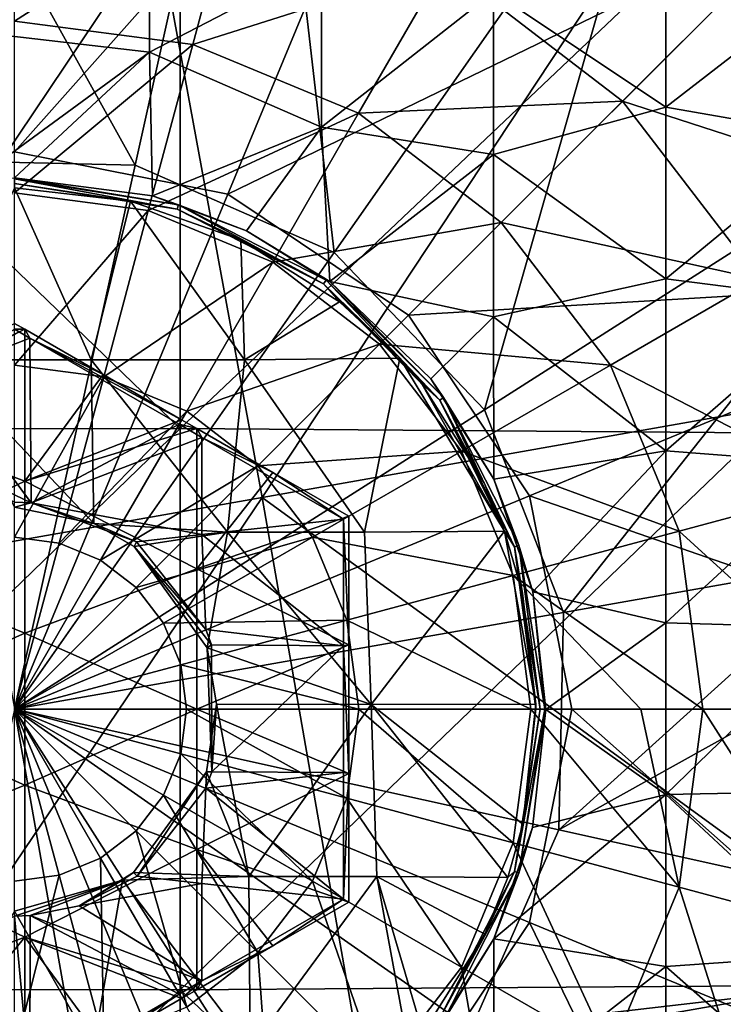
# Model space of a CAD drawing. Extents: x -65 to 803, y -691 to 80.
# Tile 24 of 256: x 0 to 11, y -255 to -239. Entities that reach past the tile are written whole.
import ezdxf

# ---------------------------------------------------------------- set-up
doc = ezdxf.new("R2010")
doc.units = 0
doc.header["$LTSCALE"] = 101.851852
for name, color, linetype in [('103', 7, 'CONTINUOUS'), ('104', 7, 'CONTINUOUS'), ('106', 7, 'CONTINUOUS'), ('107', 7, 'CONTINUOUS'), ('108', 7, 'CONTINUOUS'), ('110', 7, 'CONTINUOUS'), ('114', 7, 'CONTINUOUS'), ('115', 7, 'CONTINUOUS'), ('116', 7, 'CONTINUOUS'), ('135', 7, 'CONTINUOUS'), ('136', 7, 'CONTINUOUS'), ('297', 7, 'CONTINUOUS'), ('309', 7, 'CONTINUOUS'), ('379', 7, 'CONTINUOUS'), ('390', 7, 'CONTINUOUS'), ('391', 7, 'CONTINUOUS')]:
    doc.layers.add(name, color=color, linetype=linetype)

msp = doc.modelspace()

# ---------------------------------------------------------------- linework, layer by layer
at = {"layer": '103', "color": 7, "linetype": 'CONTINUOUS'}
for points in [[(-1.71, -245.065, -46.7), (-2.488, -245.515, -46.7), (0.154, -244.167, -46.7), (-1.71, -245.065, -46.7)], [(0.154, -244.167, -46.7), (-2.488, -245.515, -46.7), (0.154, -246.5, -46.7), (0.154, -244.167, -46.7)], [(0, -244.078, -46.7), (-1.71, -245.065, -46.7), (0.154, -244.167, -46.7), (0, -244.078, -46.7)], [(0.154, -244.167, -46.7), (0.154, -246.5, -46.7), (1.359, -244.863, -46.7), (0.154, -244.167, -46.7)], [(1.359, -244.863, -46.7), (0.154, -246.5, -46.7), (2.564, -245.558, -46.7), (1.359, -244.863, -46.7)], [(-2.488, -245.515, -46.7), (-2.488, -247.757, -46.7), (0.154, -246.5, -46.7), (-2.488, -245.515, -46.7)], [(2.564, -245.558, -46.7), (0.154, -246.5, -46.7), (2.797, -245.693, -46.7), (2.564, -245.558, -46.7)], [(2.797, -245.693, -46.7), (0.154, -246.5, -46.7), (2.797, -247.846, -46.7), (2.797, -245.693, -46.7)], [(2.797, -245.693, -46.7), (2.797, -247.846, -46.7), (3.963, -246.366, -46.7), (2.797, -245.693, -46.7)], [(3.963, -246.366, -46.7), (2.797, -247.846, -46.7), (5.129, -247.039, -46.7), (3.963, -246.366, -46.7)], [(0.154, -246.5, -46.7), (-2.488, -247.757, -46.7), (0.154, -248.833, -46.7), (0.154, -246.5, -46.7)], [(0.154, -246.5, -46.7), (0.154, -248.833, -46.7), (2.797, -247.846, -46.7), (0.154, -246.5, -46.7)], [(5.129, -247.039, -46.7), (2.797, -247.846, -46.7), (5.129, -249.013, -46.7), (5.129, -247.039, -46.7)], [(-2.488, -247.757, -46.7), (-2.488, -250, -46.7), (0.154, -248.833, -46.7), (-2.488, -247.757, -46.7)], [(2.797, -247.846, -46.7), (0.154, -248.833, -46.7), (2.797, -250, -46.7), (2.797, -247.846, -46.7)], [(2.797, -247.846, -46.7), (2.797, -250, -46.7), (5.129, -249.013, -46.7), (2.797, -247.846, -46.7)], [(0.154, -248.833, -46.7), (-2.488, -250, -46.7), (0.154, -251.167, -46.7), (0.154, -248.833, -46.7)], [(0.154, -248.833, -46.7), (0.154, -251.167, -46.7), (2.797, -250, -46.7), (0.154, -248.833, -46.7)], [(5.129, -249.013, -46.7), (2.797, -250, -46.7), (5.129, -250.987, -46.7), (5.129, -249.013, -46.7)], [(-2.488, -250, -46.7), (-2.488, -252.243, -46.7), (0.154, -251.167, -46.7), (-2.488, -250, -46.7)], [(2.797, -250, -46.7), (0.154, -251.167, -46.7), (2.797, -252.154, -46.7), (2.797, -250, -46.7)], [(2.797, -250, -46.7), (2.797, -252.154, -46.7), (5.129, -250.987, -46.7), (2.797, -250, -46.7)], [(5.129, -250.987, -46.7), (2.797, -252.154, -46.7), (5.129, -252.961, -46.7), (5.129, -250.987, -46.7)], [(0.154, -251.167, -46.7), (-2.488, -252.243, -46.7), (0.154, -253.5, -46.7), (0.154, -251.167, -46.7)], [(0.154, -251.167, -46.7), (0.154, -253.5, -46.7), (2.797, -252.154, -46.7), (0.154, -251.167, -46.7)], [(2.797, -252.154, -46.7), (0.154, -253.5, -46.7), (2.797, -254.307, -46.7), (2.797, -252.154, -46.7)], [(2.797, -254.307, -46.7), (3.963, -253.634, -46.7), (2.797, -252.154, -46.7), (2.797, -254.307, -46.7)], [(5.129, -252.961, -46.7), (2.797, -252.154, -46.7), (3.963, -253.634, -46.7), (5.129, -252.961, -46.7)], [(-2.488, -252.243, -46.7), (-2.488, -254.485, -46.7), (0.154, -253.5, -46.7), (-2.488, -252.243, -46.7)], [(0.154, -253.5, -46.7), (-2.488, -254.485, -46.7), (-1.244, -255.204, -46.7), (0.154, -253.5, -46.7)], [(0.154, -255.833, -46.7), (0.154, -253.5, -46.7), (-1.244, -255.204, -46.7), (0.154, -255.833, -46.7)], [(0.154, -255.833, -46.7), (1.359, -255.137, -46.7), (0.154, -253.5, -46.7), (0.154, -255.833, -46.7)], [(2.797, -254.307, -46.7), (0.154, -253.5, -46.7), (2.564, -254.442, -46.7), (2.797, -254.307, -46.7)], [(2.564, -254.442, -46.7), (0.154, -253.5, -46.7), (1.359, -255.137, -46.7), (2.564, -254.442, -46.7)]]:
    msp.add_3dface(points, dxfattribs=at)
at = {"layer": '104', "color": 7, "linetype": 'CONTINUOUS'}
for points in [[(-0.575, -237.238, -46.7), (-0.575, -239.606, -46.7), (2.068, -237.514, -46.7), (-0.575, -237.238, -46.7)], [(2.068, -237.514, -46.7), (-0.575, -239.606, -46.7), (2.068, -239.916, -46.7), (2.068, -237.514, -46.7)], [(2.068, -237.514, -46.7), (2.068, -239.916, -46.7), (4.711, -238.546, -46.7), (2.068, -237.514, -46.7)], [(9.997, -238.121, -46.7), (7.354, -238.99, -46.7), (9.997, -240.759, -46.7), (9.997, -238.121, -46.7)], [(9.997, -238.121, -46.7), (9.997, -240.759, -46.7), (12.64, -238.713, -46.7), (9.997, -238.121, -46.7)], [(4.711, -238.546, -46.7), (2.068, -239.916, -46.7), (4.711, -241.065, -46.7), (4.711, -238.546, -46.7)], [(4.711, -238.546, -46.7), (4.711, -241.065, -46.7), (7.354, -238.99, -46.7), (4.711, -238.546, -46.7)], [(12.64, -238.713, -46.7), (9.997, -240.759, -46.7), (12.64, -241.222, -46.7), (12.64, -238.713, -46.7)], [(7.354, -238.99, -46.7), (4.711, -241.065, -46.7), (7.354, -241.484, -46.7), (7.354, -238.99, -46.7)], [(7.354, -238.99, -46.7), (7.354, -241.484, -46.7), (9.997, -240.759, -46.7), (7.354, -238.99, -46.7)], [(-0.575, -239.606, -46.7), (-0.598, -241.865, -46.7), (2.068, -239.916, -46.7), (-0.575, -239.606, -46.7)], [(2.068, -239.916, -46.7), (-0.598, -241.865, -46.7), (0, -241.843, -46.7), (2.068, -239.916, -46.7)], [(2.114, -242.122, -46.7), (2.068, -239.916, -46.7), (0, -241.843, -46.7), (2.114, -242.122, -46.7)], [(2.068, -239.916, -46.7), (2.114, -242.122, -46.7), (4.711, -241.065, -46.7), (2.068, -239.916, -46.7)], [(9.997, -240.759, -46.7), (7.354, -241.484, -46.7), (9.997, -243.397, -46.7), (9.997, -240.759, -46.7)], [(9.997, -240.759, -46.7), (9.997, -243.397, -46.7), (12.64, -241.222, -46.7), (9.997, -240.759, -46.7)], [(4.711, -241.065, -46.7), (2.114, -242.122, -46.7), (3.559, -242.66, -46.7), (4.711, -241.065, -46.7)], [(4.839, -243.433, -46.7), (4.711, -241.065, -46.7), (3.559, -242.66, -46.7), (4.839, -243.433, -46.7)], [(4.711, -241.065, -46.7), (4.839, -243.433, -46.7), (7.354, -241.484, -46.7), (4.711, -241.065, -46.7)], [(12.64, -241.222, -46.7), (9.997, -243.397, -46.7), (12.64, -243.731, -46.7), (12.64, -241.222, -46.7)], [(7.354, -241.484, -46.7), (4.839, -243.433, -46.7), (7.354, -243.979, -46.7), (7.354, -241.484, -46.7)], [(7.354, -241.484, -46.7), (7.354, -243.979, -46.7), (9.997, -243.397, -46.7), (7.354, -241.484, -46.7)], [(7.354, -243.979, -46.7), (4.839, -243.433, -46.7), (6.39, -244.931, -46.7), (7.354, -243.979, -46.7)], [(9.997, -243.397, -46.7), (7.354, -243.979, -46.7), (9.997, -246.035, -46.7), (9.997, -243.397, -46.7)], [(9.997, -243.397, -46.7), (9.997, -246.035, -46.7), (12.64, -243.731, -46.7), (9.997, -243.397, -46.7)], [(12.64, -243.731, -46.7), (9.997, -246.035, -46.7), (12.64, -246.24, -46.7), (12.64, -243.731, -46.7)], [(7.355, -246.472, -46.7), (7.354, -243.979, -46.7), (6.39, -244.931, -46.7), (7.355, -246.472, -46.7)], [(7.354, -243.979, -46.7), (7.355, -246.472, -46.7), (9.997, -246.035, -46.7), (7.354, -243.979, -46.7)], [(9.997, -246.035, -46.7), (7.355, -246.472, -46.7), (7.955, -248.198, -46.7), (9.997, -246.035, -46.7)], [(9.997, -248.673, -46.7), (9.997, -246.035, -46.7), (7.955, -248.198, -46.7), (9.997, -248.673, -46.7)], [(9.997, -246.035, -46.7), (9.997, -248.673, -46.7), (12.64, -246.24, -46.7), (9.997, -246.035, -46.7)], [(12.64, -246.24, -46.7), (9.997, -248.673, -46.7), (12.64, -248.75, -46.7), (12.64, -246.24, -46.7)], [(8.157, -250.006, -46.7), (9.997, -248.673, -46.7), (7.955, -248.198, -46.7), (8.157, -250.006, -46.7)], [(9.997, -251.311, -46.7), (9.997, -248.673, -46.7), (8.157, -250.006, -46.7), (9.997, -251.311, -46.7)], [(9.997, -248.673, -46.7), (9.997, -251.311, -46.7), (12.64, -248.75, -46.7), (9.997, -248.673, -46.7)], [(12.64, -248.75, -46.7), (9.997, -251.311, -46.7), (12.64, -251.259, -46.7), (12.64, -248.75, -46.7)], [(7.952, -251.816, -46.7), (9.997, -251.311, -46.7), (8.157, -250.006, -46.7), (7.952, -251.816, -46.7)], [(9.997, -253.95, -46.7), (9.997, -251.311, -46.7), (7.356, -253.525, -46.7), (9.997, -253.95, -46.7)], [(7.356, -253.525, -46.7), (9.997, -251.311, -46.7), (7.952, -251.816, -46.7), (7.356, -253.525, -46.7)], [(12.64, -251.259, -46.7), (9.997, -251.311, -46.7), (12.64, -253.768, -46.7), (12.64, -251.259, -46.7)], [(9.997, -251.311, -46.7), (9.997, -253.95, -46.7), (12.64, -253.768, -46.7), (9.997, -251.311, -46.7)], [(7.354, -256.017, -46.7), (7.356, -253.525, -46.7), (6.374, -255.09, -46.7), (7.354, -256.017, -46.7)], [(7.354, -256.017, -46.7), (9.997, -253.95, -46.7), (7.356, -253.525, -46.7), (7.354, -256.017, -46.7)], [(12.64, -253.768, -46.7), (9.997, -253.95, -46.7), (12.64, -256.277, -46.7), (12.64, -253.768, -46.7)], [(9.997, -256.588, -46.7), (9.997, -253.95, -46.7), (7.354, -256.017, -46.7), (9.997, -256.588, -46.7)], [(9.997, -253.95, -46.7), (9.997, -256.588, -46.7), (12.64, -256.277, -46.7), (9.997, -253.95, -46.7)]]:
    msp.add_3dface(points, dxfattribs=at)
at = {"layer": '106', "color": 7, "linetype": 'CONTINUOUS'}
for points in [[(2.114, -242.122, -46.7), (0, -241.843, -46.7), (2.515, -242.26, -45.977), (2.114, -242.122, -46.7)], [(0, -241.843, -46.7), (0, -241.862, -45.977), (2.515, -242.26, -45.977), (0, -241.843, -46.7)], [(0, -241.862, -45.977), (0, -241.931, -43.335), (2.493, -242.326, -43.335), (0, -241.862, -45.977)], [(2.515, -242.26, -45.977), (0, -241.862, -45.977), (2.493, -242.326, -43.335), (2.515, -242.26, -45.977)], [(0, -241.931, -43.335), (0, -242, -40.696), (1.78, -242.201, -40.696), (0, -241.931, -43.335)], [(0, -241.931, -43.335), (1.78, -242.201, -40.696), (2.493, -242.326, -43.335), (0, -241.931, -43.335)], [(1.78, -242.201, -40.696), (3.473, -242.794, -40.696), (2.493, -242.326, -43.335), (1.78, -242.201, -40.696)], [(3.559, -242.66, -46.7), (2.114, -242.122, -46.7), (2.515, -242.26, -45.977), (3.559, -242.66, -46.7)], [(2.515, -242.26, -45.977), (2.493, -242.326, -43.335), (4.743, -243.472, -43.335), (2.515, -242.26, -45.977)], [(4.784, -243.416, -45.977), (3.559, -242.66, -46.7), (2.515, -242.26, -45.977), (4.784, -243.416, -45.977)], [(4.784, -243.416, -45.977), (2.515, -242.26, -45.977), (4.743, -243.472, -43.335), (4.784, -243.416, -45.977)], [(2.493, -242.326, -43.335), (3.473, -242.794, -40.696), (4.743, -243.472, -43.335), (2.493, -242.326, -43.335)], [(4.839, -243.433, -46.7), (3.559, -242.66, -46.7), (4.784, -243.416, -45.977), (4.839, -243.433, -46.7)], [(3.473, -242.794, -40.696), (4.989, -243.746, -40.696), (4.743, -243.472, -43.335), (3.473, -242.794, -40.696)], [(4.784, -243.416, -45.977), (4.743, -243.472, -43.335), (6.528, -245.257, -43.335), (4.784, -243.416, -45.977)], [(5.913, -244.611, -40.696), (6.25, -245.007, -40.696), (4.743, -243.472, -43.335), (5.913, -244.611, -40.696)], [(4.743, -243.472, -43.335), (6.25, -245.007, -40.696), (6.528, -245.257, -43.335), (4.743, -243.472, -43.335)], [(4.989, -243.746, -40.696), (5.913, -244.611, -40.696), (4.743, -243.472, -43.335), (4.989, -243.746, -40.696)], [(6.584, -245.216, -45.977), (4.839, -243.433, -46.7), (4.784, -243.416, -45.977), (6.584, -245.216, -45.977)], [(6.584, -245.216, -45.977), (4.784, -243.416, -45.977), (6.528, -245.257, -43.335), (6.584, -245.216, -45.977)], [(6.39, -244.931, -46.7), (4.839, -243.433, -46.7), (6.584, -245.216, -45.977), (6.39, -244.931, -46.7)], [(7.355, -246.472, -46.7), (6.39, -244.931, -46.7), (6.584, -245.216, -45.977), (7.355, -246.472, -46.7)], [(6.25, -245.007, -40.696), (7.206, -246.527, -40.696), (6.528, -245.257, -43.335), (6.25, -245.007, -40.696)], [(6.584, -245.216, -45.977), (6.528, -245.257, -43.335), (7.674, -247.507, -43.335), (6.584, -245.216, -45.977)], [(7.206, -246.527, -40.696), (7.519, -247.269, -40.696), (6.528, -245.257, -43.335), (7.206, -246.527, -40.696)], [(6.528, -245.257, -43.335), (7.519, -247.269, -40.696), (7.674, -247.507, -43.335), (6.528, -245.257, -43.335)], [(7.74, -247.485, -45.977), (7.355, -246.472, -46.7), (6.584, -245.216, -45.977), (7.74, -247.485, -45.977)], [(7.74, -247.485, -45.977), (6.584, -245.216, -45.977), (7.674, -247.507, -43.335), (7.74, -247.485, -45.977)], [(7.955, -248.198, -46.7), (7.355, -246.472, -46.7), (7.74, -247.485, -45.977), (7.955, -248.198, -46.7)], [(7.519, -247.269, -40.696), (7.799, -248.218, -40.696), (7.674, -247.507, -43.335), (7.519, -247.269, -40.696)], [(7.74, -247.485, -45.977), (7.674, -247.507, -43.335), (8.069, -250, -43.335), (7.74, -247.485, -45.977)], [(7.999, -249.925, -40.696), (8, -249.993, -40.696), (7.674, -247.507, -43.335), (7.999, -249.925, -40.696)], [(7.674, -247.507, -43.335), (8, -249.993, -40.696), (8.069, -250, -43.335), (7.674, -247.507, -43.335)], [(7.799, -248.218, -40.696), (7.999, -249.925, -40.696), (7.674, -247.507, -43.335), (7.799, -248.218, -40.696)], [(8.138, -250, -45.977), (7.955, -248.198, -46.7), (7.74, -247.485, -45.977), (8.138, -250, -45.977)], [(8.138, -250, -45.977), (7.74, -247.485, -45.977), (8.069, -250, -43.335), (8.138, -250, -45.977)], [(8.157, -250.006, -46.7), (7.955, -248.198, -46.7), (8.138, -250, -45.977), (8.157, -250.006, -46.7)], [(7.74, -252.515, -45.977), (8.138, -250, -45.977), (7.674, -252.493, -43.335), (7.74, -252.515, -45.977)], [(8.138, -250, -45.977), (8.069, -250, -43.335), (7.674, -252.493, -43.335), (8.138, -250, -45.977)], [(8.069, -250, -43.335), (7.802, -251.767, -40.696), (7.674, -252.493, -43.335), (8.069, -250, -43.335)], [(7.74, -252.515, -45.977), (8.157, -250.006, -46.7), (8.138, -250, -45.977), (7.74, -252.515, -45.977)], [(7.952, -251.816, -46.7), (8.157, -250.006, -46.7), (7.74, -252.515, -45.977), (7.952, -251.816, -46.7)], [(8, -249.993, -40.696), (7.802, -251.767, -40.696), (8.069, -250, -43.335), (8, -249.993, -40.696)], [(7.802, -251.767, -40.696), (7.571, -252.584, -40.696), (7.674, -252.493, -43.335), (7.802, -251.767, -40.696)], [(7.356, -253.525, -46.7), (7.952, -251.816, -46.7), (7.74, -252.515, -45.977), (7.356, -253.525, -46.7)], [(7.74, -252.515, -45.977), (7.674, -252.493, -43.335), (6.528, -254.743, -43.335), (7.74, -252.515, -45.977)], [(7.674, -252.493, -43.335), (7.216, -253.454, -40.696), (6.528, -254.743, -43.335), (7.674, -252.493, -43.335)], [(6.584, -254.784, -45.977), (7.74, -252.515, -45.977), (6.528, -254.743, -43.335), (6.584, -254.784, -45.977)], [(6.584, -254.784, -45.977), (7.356, -253.525, -46.7), (7.74, -252.515, -45.977), (6.584, -254.784, -45.977)], [(7.571, -252.584, -40.696), (7.216, -253.454, -40.696), (7.674, -252.493, -43.335), (7.571, -252.584, -40.696)], [(7.216, -253.454, -40.696), (6.267, -254.972, -40.696), (6.528, -254.743, -43.335), (7.216, -253.454, -40.696)], [(6.374, -255.09, -46.7), (7.356, -253.525, -46.7), (6.584, -254.784, -45.977), (6.374, -255.09, -46.7)]]:
    msp.add_3dface(points, dxfattribs=at)
at = {"layer": '107', "color": 7, "linetype": 'CONTINUOUS'}
for points in [[(1.177, -244.64, -40.696), (0, -242, -40.696), (-1.176, -244.64, -40.696), (1.177, -244.64, -40.696)], [(1.78, -242.201, -40.696), (0, -242, -40.696), (1.177, -244.64, -40.696), (1.78, -242.201, -40.696)], [(3.53, -244.64, -40.696), (1.78, -242.201, -40.696), (1.177, -244.64, -40.696), (3.53, -244.64, -40.696)], [(3.473, -242.794, -40.696), (1.78, -242.201, -40.696), (3.53, -244.64, -40.696), (3.473, -242.794, -40.696)], [(4.989, -243.746, -40.696), (3.473, -242.794, -40.696), (3.53, -244.64, -40.696), (4.989, -243.746, -40.696)], [(5.913, -244.611, -40.696), (4.989, -243.746, -40.696), (3.53, -244.64, -40.696), (5.913, -244.611, -40.696)], [(1.177, -244.64, -40.696), (-1.176, -244.64, -40.696), (1.215, -247.149, -40.696), (1.177, -244.64, -40.696)], [(1.215, -247.149, -40.696), (-1.176, -244.64, -40.696), (0, -246.9, -40.696), (1.215, -247.149, -40.696)], [(3.53, -244.64, -40.696), (1.177, -244.64, -40.696), (3.269, -247.283, -40.696), (3.53, -244.64, -40.696)], [(3.269, -247.283, -40.696), (1.177, -244.64, -40.696), (1.215, -247.149, -40.696), (3.269, -247.283, -40.696)], [(5.37, -247.283, -40.696), (3.53, -244.64, -40.696), (3.269, -247.283, -40.696), (5.37, -247.283, -40.696)], [(5.913, -244.611, -40.696), (3.53, -244.64, -40.696), (5.37, -247.283, -40.696), (5.913, -244.611, -40.696)], [(7.519, -247.269, -40.696), (5.913, -244.611, -40.696), (5.37, -247.283, -40.696), (7.519, -247.269, -40.696)], [(7.519, -247.269, -40.696), (6.25, -245.007, -40.696), (5.913, -244.611, -40.696), (7.519, -247.269, -40.696)], [(7.519, -247.269, -40.696), (7.206, -246.527, -40.696), (6.25, -245.007, -40.696), (7.519, -247.269, -40.696)], [(3.269, -247.283, -40.696), (1.215, -247.149, -40.696), (1.836, -247.502, -40.696), (3.269, -247.283, -40.696)], [(2.954, -249.06, -40.696), (3.269, -247.283, -40.696), (1.836, -247.502, -40.696), (2.954, -249.06, -40.696)], [(5.471, -249.926, -40.696), (3.269, -247.283, -40.696), (2.954, -249.06, -40.696), (5.471, -249.926, -40.696)], [(5.37, -247.283, -40.696), (3.269, -247.283, -40.696), (5.471, -249.926, -40.696), (5.37, -247.283, -40.696)], [(7.519, -247.269, -40.696), (5.37, -247.283, -40.696), (5.471, -249.926, -40.696), (7.519, -247.269, -40.696)], [(7.999, -249.925, -40.696), (7.519, -247.269, -40.696), (5.471, -249.926, -40.696), (7.999, -249.925, -40.696)], [(7.999, -249.925, -40.696), (7.799, -248.218, -40.696), (7.519, -247.269, -40.696), (7.999, -249.925, -40.696)], [(3.099, -249.925, -40.696), (5.471, -249.926, -40.696), (2.954, -249.06, -40.696), (3.099, -249.925, -40.696)], [(3.595, -252.569, -40.696), (3.099, -249.925, -40.696), (2.946, -250.964, -40.696), (3.595, -252.569, -40.696)], [(5.471, -249.926, -40.696), (3.099, -249.925, -40.696), (3.595, -252.569, -40.696), (5.471, -249.926, -40.696)], [(5.559, -252.569, -40.696), (5.471, -249.926, -40.696), (3.595, -252.569, -40.696), (5.559, -252.569, -40.696)], [(7.802, -251.767, -40.696), (7.999, -249.925, -40.696), (5.471, -249.926, -40.696), (7.802, -251.767, -40.696)], [(7.571, -252.584, -40.696), (7.802, -251.767, -40.696), (5.471, -249.926, -40.696), (7.571, -252.584, -40.696)], [(7.571, -252.584, -40.696), (5.471, -249.926, -40.696), (5.559, -252.569, -40.696), (7.571, -252.584, -40.696)], [(7.802, -251.767, -40.696), (8, -249.993, -40.696), (7.999, -249.925, -40.696), (7.802, -251.767, -40.696)], [(1.824, -252.506, -40.696), (3.595, -252.569, -40.696), (2.946, -250.964, -40.696), (1.824, -252.506, -40.696)], [(1.654, -252.622, -40.696), (3.595, -252.569, -40.696), (1.824, -252.506, -40.696), (1.654, -252.622, -40.696)], [(1.205, -255.212, -40.696), (1.654, -252.622, -40.696), (0, -253.1, -40.696), (1.205, -255.212, -40.696)], [(3.617, -255.212, -40.696), (1.654, -252.622, -40.696), (1.205, -255.212, -40.696), (3.617, -255.212, -40.696)], [(3.595, -252.569, -40.696), (1.654, -252.622, -40.696), (3.617, -255.212, -40.696), (3.595, -252.569, -40.696)], [(5.559, -252.569, -40.696), (3.595, -252.569, -40.696), (3.617, -255.212, -40.696), (5.559, -252.569, -40.696)], [(6.051, -255.233, -40.696), (5.559, -252.569, -40.696), (3.617, -255.212, -40.696), (6.051, -255.233, -40.696)], [(6.051, -255.233, -40.696), (6.267, -254.972, -40.696), (5.559, -252.569, -40.696), (6.051, -255.233, -40.696)], [(6.267, -254.972, -40.696), (7.216, -253.454, -40.696), (5.559, -252.569, -40.696), (6.267, -254.972, -40.696)], [(7.216, -253.454, -40.696), (7.571, -252.584, -40.696), (5.559, -252.569, -40.696), (7.216, -253.454, -40.696)], [(-1.207, -255.212, -40.696), (1.205, -255.212, -40.696), (0, -253.1, -40.696), (-1.207, -255.212, -40.696)]]:
    msp.add_3dface(points, dxfattribs=at)
at = {"layer": '108', "color": 7, "linetype": 'CONTINUOUS'}
for points in [[(0.253, -246.832, -43.696), (0, -246.9, -40.696), (0, -246.821, -43.696), (0.253, -246.832, -43.696)], [(1.215, -247.149, -40.696), (0, -246.9, -40.696), (0.253, -246.832, -43.696), (1.215, -247.149, -40.696)], [(1.871, -247.431, -43.696), (1.215, -247.149, -40.696), (0.253, -246.832, -43.696), (1.871, -247.431, -43.696)], [(1.836, -247.502, -40.696), (1.215, -247.149, -40.696), (1.871, -247.431, -43.696), (1.836, -247.502, -40.696)], [(2.933, -248.776, -43.696), (1.836, -247.502, -40.696), (1.871, -247.431, -43.696), (2.933, -248.776, -43.696)], [(2.954, -249.06, -40.696), (1.836, -247.502, -40.696), (3.021, -249.012, -43.696), (2.954, -249.06, -40.696)], [(3.021, -249.012, -43.696), (1.836, -247.502, -40.696), (2.933, -248.776, -43.696), (3.021, -249.012, -43.696)], [(3.029, -250.964, -43.696), (2.954, -249.06, -40.696), (3.021, -249.012, -43.696), (3.029, -250.964, -43.696)], [(3.099, -249.925, -40.696), (2.954, -249.06, -40.696), (3.029, -250.964, -43.696), (3.099, -249.925, -40.696)], [(2.946, -250.964, -40.696), (3.099, -249.925, -40.696), (3.029, -250.964, -43.696), (2.946, -250.964, -40.696)], [(1.824, -252.506, -40.696), (2.946, -250.964, -40.696), (1.882, -252.561, -43.696), (1.824, -252.506, -40.696)], [(1.882, -252.561, -43.696), (2.946, -250.964, -40.696), (2.937, -251.214, -43.696), (1.882, -252.561, -43.696)], [(2.937, -251.214, -43.696), (2.946, -250.964, -40.696), (3.029, -250.964, -43.696), (2.937, -251.214, -43.696)], [(1.654, -252.622, -40.696), (1.824, -252.506, -40.696), (0.988, -253.021, -43.696), (1.654, -252.622, -40.696)], [(0.988, -253.021, -43.696), (1.824, -252.506, -40.696), (1.882, -252.561, -43.696), (0.988, -253.021, -43.696)], [(0, -253.1, -40.696), (1.654, -252.622, -40.696), (0, -253.179, -43.696), (0, -253.1, -40.696)], [(0, -253.179, -43.696), (1.654, -252.622, -40.696), (0.24, -253.169, -43.696), (0, -253.179, -43.696)], [(0.24, -253.169, -43.696), (1.654, -252.622, -40.696), (0.988, -253.021, -43.696), (0.24, -253.169, -43.696)]]:
    msp.add_3dface(points, dxfattribs=at)
at = {"layer": '110', "color": 7, "linetype": 'CONTINUOUS'}
for points in [[(-1.205, -244.864, -43.696), (0, -244.169, -43.696), (0.233, -244.303, -43.696), (-1.205, -244.864, -43.696)], [(0.253, -246.832, -43.696), (-1.205, -244.864, -43.696), (0.233, -244.303, -43.696), (0.253, -246.832, -43.696)], [(0.253, -246.832, -43.696), (0.233, -244.303, -43.696), (2.525, -245.627, -43.696), (0.253, -246.832, -43.696)], [(-1.205, -244.864, -43.696), (0.253, -246.832, -43.696), (-2.41, -245.56, -43.696), (-1.205, -244.864, -43.696)], [(0.253, -246.832, -43.696), (0, -246.821, -43.696), (-2.41, -245.56, -43.696), (0.253, -246.832, -43.696)], [(2.876, -245.829, -43.696), (0.253, -246.832, -43.696), (2.525, -245.627, -43.696), (2.876, -245.829, -43.696)], [(0.253, -246.832, -43.696), (2.876, -245.829, -43.696), (2.876, -247.321, -43.696), (0.253, -246.832, -43.696)], [(2.876, -245.829, -43.696), (5.05, -247.084, -43.696), (2.876, -247.321, -43.696), (2.876, -245.829, -43.696)], [(1.871, -247.431, -43.696), (0.253, -246.832, -43.696), (2.876, -247.321, -43.696), (1.871, -247.431, -43.696)], [(5.05, -247.084, -43.696), (5.05, -249.028, -43.696), (2.876, -247.321, -43.696), (5.05, -247.084, -43.696)], [(2.933, -248.776, -43.696), (1.871, -247.431, -43.696), (2.876, -247.321, -43.696), (2.933, -248.776, -43.696)], [(5.05, -249.028, -43.696), (2.933, -248.776, -43.696), (2.876, -247.321, -43.696), (5.05, -249.028, -43.696)], [(3.021, -249.012, -43.696), (2.933, -248.776, -43.696), (5.05, -249.028, -43.696), (3.021, -249.012, -43.696)], [(3.029, -250.964, -43.696), (3.021, -249.012, -43.696), (5.05, -249.028, -43.696), (3.029, -250.964, -43.696)], [(5.05, -250.972, -43.696), (3.029, -250.964, -43.696), (5.05, -249.028, -43.696), (5.05, -250.972, -43.696)], [(2.937, -251.214, -43.696), (3.029, -250.964, -43.696), (5.05, -250.972, -43.696), (2.937, -251.214, -43.696)], [(5.05, -252.916, -43.696), (2.937, -251.214, -43.696), (5.05, -250.972, -43.696), (5.05, -252.916, -43.696)], [(1.882, -252.561, -43.696), (2.937, -251.214, -43.696), (2.876, -252.674, -43.696), (1.882, -252.561, -43.696)], [(2.876, -252.674, -43.696), (2.937, -251.214, -43.696), (5.05, -252.916, -43.696), (2.876, -252.674, -43.696)], [(0.988, -253.021, -43.696), (1.882, -252.561, -43.696), (2.876, -252.674, -43.696), (0.988, -253.021, -43.696)], [(2.876, -254.171, -43.696), (0.988, -253.021, -43.696), (2.876, -252.674, -43.696), (2.876, -254.171, -43.696)], [(2.876, -254.171, -43.696), (2.876, -252.674, -43.696), (5.05, -252.916, -43.696), (2.876, -254.171, -43.696)], [(0.24, -253.169, -43.696), (0.988, -253.021, -43.696), (2.876, -254.171, -43.696), (0.24, -253.169, -43.696)], [(-2.41, -254.44, -43.696), (0, -253.179, -43.696), (0.233, -255.697, -43.696), (-2.41, -254.44, -43.696)], [(0, -253.179, -43.696), (0.24, -253.169, -43.696), (0.233, -255.697, -43.696), (0, -253.179, -43.696)], [(0.233, -255.697, -43.696), (0.24, -253.169, -43.696), (2.525, -254.373, -43.696), (0.233, -255.697, -43.696)], [(2.525, -254.373, -43.696), (0.24, -253.169, -43.696), (2.876, -254.171, -43.696), (2.525, -254.373, -43.696)], [(-1.205, -255.136, -43.696), (-2.41, -254.44, -43.696), (0.233, -255.697, -43.696), (-1.205, -255.136, -43.696)]]:
    msp.add_3dface(points, dxfattribs=at)
at = {"layer": '114', "color": 7, "linetype": 'CONTINUOUS'}
for points in [[(2.876, -254.171, -43.696), (5.05, -252.916, -43.696), (3.963, -253.634, -46.7), (2.876, -254.171, -43.696)], [(5.05, -252.916, -43.696), (5.129, -252.961, -46.7), (3.963, -253.634, -46.7), (5.05, -252.916, -43.696)], [(2.797, -254.307, -46.7), (2.876, -254.171, -43.696), (3.963, -253.634, -46.7), (2.797, -254.307, -46.7)], [(2.525, -254.373, -43.696), (2.876, -254.171, -43.696), (2.564, -254.442, -46.7), (2.525, -254.373, -43.696)], [(2.876, -254.171, -43.696), (2.797, -254.307, -46.7), (2.564, -254.442, -46.7), (2.876, -254.171, -43.696)], [(0.233, -255.697, -43.696), (2.525, -254.373, -43.696), (1.359, -255.137, -46.7), (0.233, -255.697, -43.696)], [(2.525, -254.373, -43.696), (2.564, -254.442, -46.7), (1.359, -255.137, -46.7), (2.525, -254.373, -43.696)]]:
    msp.add_3dface(points, dxfattribs=at)
at = {"layer": '115', "color": 7, "linetype": 'CONTINUOUS'}
for points in [[(5.05, -247.084, -43.696), (5.129, -247.039, -46.7), (5.129, -249.013, -46.7), (5.05, -247.084, -43.696)], [(5.05, -249.028, -43.696), (5.05, -247.084, -43.696), (5.129, -249.013, -46.7), (5.05, -249.028, -43.696)], [(5.05, -249.028, -43.696), (5.129, -249.013, -46.7), (5.129, -250.987, -46.7), (5.05, -249.028, -43.696)], [(5.05, -250.972, -43.696), (5.05, -249.028, -43.696), (5.129, -250.987, -46.7), (5.05, -250.972, -43.696)], [(5.05, -252.916, -43.696), (5.05, -250.972, -43.696), (5.129, -250.987, -46.7), (5.05, -252.916, -43.696)], [(5.05, -252.916, -43.696), (5.129, -250.987, -46.7), (5.129, -252.961, -46.7), (5.05, -252.916, -43.696)]]:
    msp.add_3dface(points, dxfattribs=at)
at = {"layer": '116', "color": 7, "linetype": 'CONTINUOUS'}
for points in [[(0, -244.169, -43.696), (0, -244.078, -46.7), (0.154, -244.167, -46.7), (0, -244.169, -43.696)], [(0.233, -244.303, -43.696), (0, -244.169, -43.696), (0.154, -244.167, -46.7), (0.233, -244.303, -43.696)], [(0.233, -244.303, -43.696), (0.154, -244.167, -46.7), (1.359, -244.863, -46.7), (0.233, -244.303, -43.696)], [(2.525, -245.627, -43.696), (0.233, -244.303, -43.696), (2.564, -245.558, -46.7), (2.525, -245.627, -43.696)], [(0.233, -244.303, -43.696), (1.359, -244.863, -46.7), (2.564, -245.558, -46.7), (0.233, -244.303, -43.696)], [(2.525, -245.627, -43.696), (2.564, -245.558, -46.7), (2.797, -245.693, -46.7), (2.525, -245.627, -43.696)], [(2.876, -245.829, -43.696), (2.525, -245.627, -43.696), (2.797, -245.693, -46.7), (2.876, -245.829, -43.696)], [(2.876, -245.829, -43.696), (2.797, -245.693, -46.7), (3.963, -246.366, -46.7), (2.876, -245.829, -43.696)], [(5.05, -247.084, -43.696), (2.876, -245.829, -43.696), (3.963, -246.366, -46.7), (5.05, -247.084, -43.696)], [(5.05, -247.084, -43.696), (3.963, -246.366, -46.7), (5.129, -247.039, -46.7), (5.05, -247.084, -43.696)]]:
    msp.add_3dface(points, dxfattribs=at)
at = {"layer": '135', "color": 7, "linetype": 'CONTINUOUS'}
for points in [[(2.64, -250, -60.306), (2.55, -250.683, -60.306), (0, -250, -60.287), (2.64, -250, -60.306)], [(2.55, -250.683, -60.306), (2.286, -251.32, -60.306), (0, -250, -60.287), (2.55, -250.683, -60.306)], [(2.286, -251.32, -60.306), (1.867, -251.867, -60.306), (0, -250, -60.287), (2.286, -251.32, -60.306)], [(1.867, -251.867, -60.306), (1.32, -252.286, -60.306), (0, -250, -60.287), (1.867, -251.867, -60.306)], [(1.32, -252.286, -60.306), (0.683, -252.55, -60.306), (0, -250, -60.287), (1.32, -252.286, -60.306)], [(0.683, -252.55, -60.306), (0, -252.64, -60.306), (0, -250, -60.287), (0.683, -252.55, -60.306)], [(2.64, -250, -60.306), (5.102, -251.367, -60.364), (2.55, -250.683, -60.306), (2.64, -250, -60.306)], [(5.282, -250, -60.364), (5.102, -251.367, -60.364), (2.64, -250, -60.306), (5.282, -250, -60.364)], [(5.282, -250, -60.364), (7.653, -252.051, -60.46), (5.102, -251.367, -60.364), (5.282, -250, -60.364)], [(7.923, -250, -60.46), (7.653, -252.051, -60.46), (5.282, -250, -60.364), (7.923, -250, -60.46)], [(7.923, -250, -60.46), (10.203, -252.734, -60.595), (7.653, -252.051, -60.46), (7.923, -250, -60.46)], [(9.615, -250, -60.542), (10.203, -252.734, -60.595), (7.923, -250, -60.46), (9.615, -250, -60.542)], [(10.563, -250, -60.595), (10.203, -252.734, -60.595), (9.615, -250, -60.542), (10.563, -250, -60.595)], [(10.563, -250, -60.595), (12.75, -253.416, -60.769), (10.203, -252.734, -60.595), (10.563, -250, -60.595)], [(13.2, -250, -60.769), (12.75, -253.416, -60.769), (10.563, -250, -60.595), (13.2, -250, -60.769)], [(2.55, -250.683, -60.306), (4.575, -252.641, -60.364), (2.286, -251.32, -60.306), (2.55, -250.683, -60.306)], [(5.102, -251.367, -60.364), (4.575, -252.641, -60.364), (2.55, -250.683, -60.306), (5.102, -251.367, -60.364)], [(2.286, -251.32, -60.306), (3.735, -253.735, -60.364), (1.867, -251.867, -60.306), (2.286, -251.32, -60.306)], [(4.575, -252.641, -60.364), (3.735, -253.735, -60.364), (2.286, -251.32, -60.306), (4.575, -252.641, -60.364)], [(5.102, -251.367, -60.364), (6.862, -253.962, -60.46), (4.575, -252.641, -60.364), (5.102, -251.367, -60.364)], [(7.653, -252.051, -60.46), (6.862, -253.962, -60.46), (5.102, -251.367, -60.364), (7.653, -252.051, -60.46)], [(1.867, -251.867, -60.306), (2.641, -254.575, -60.364), (1.32, -252.286, -60.306), (1.867, -251.867, -60.306)], [(3.735, -253.735, -60.364), (2.641, -254.575, -60.364), (1.867, -251.867, -60.306), (3.735, -253.735, -60.364)], [(7.653, -252.051, -60.46), (9.148, -255.281, -60.595), (6.862, -253.962, -60.46), (7.653, -252.051, -60.46)], [(10.203, -252.734, -60.595), (9.148, -255.281, -60.595), (7.653, -252.051, -60.46), (10.203, -252.734, -60.595)], [(1.32, -252.286, -60.306), (1.367, -255.102, -60.364), (0.683, -252.55, -60.306), (1.32, -252.286, -60.306)], [(2.641, -254.575, -60.364), (1.367, -255.102, -60.364), (1.32, -252.286, -60.306), (2.641, -254.575, -60.364)], [(1.367, -255.102, -60.364), (0, -255.282, -60.364), (0.683, -252.55, -60.306), (1.367, -255.102, -60.364)], [(0.683, -252.55, -60.306), (0, -255.282, -60.364), (0, -252.64, -60.306), (0.683, -252.55, -60.306)], [(4.575, -252.641, -60.364), (5.603, -255.603, -60.46), (3.735, -253.735, -60.364), (4.575, -252.641, -60.364)], [(6.862, -253.962, -60.46), (5.603, -255.603, -60.46), (4.575, -252.641, -60.364), (6.862, -253.962, -60.46)], [(10.203, -252.734, -60.595), (11.432, -256.6, -60.769), (9.148, -255.281, -60.595), (10.203, -252.734, -60.595)], [(12.75, -253.416, -60.769), (11.432, -256.6, -60.769), (10.203, -252.734, -60.595), (12.75, -253.416, -60.769)], [(3.735, -253.735, -60.364), (3.962, -256.862, -60.46), (2.641, -254.575, -60.364), (3.735, -253.735, -60.364)], [(5.603, -255.603, -60.46), (3.962, -256.862, -60.46), (3.735, -253.735, -60.364), (5.603, -255.603, -60.46)], [(6.862, -253.962, -60.46), (7.469, -257.469, -60.595), (5.603, -255.603, -60.46), (6.862, -253.962, -60.46)], [(9.148, -255.281, -60.595), (7.469, -257.469, -60.595), (6.862, -253.962, -60.46), (9.148, -255.281, -60.595)]]:
    msp.add_3dface(points, dxfattribs=at)
at = {"layer": '136', "color": 7, "linetype": 'CONTINUOUS'}
for points in [[(0, -236.8, -60.769), (3.416, -237.25, -60.769), (0, -239.437, -60.595), (0, -236.8, -60.769)], [(0, -239.437, -60.595), (3.416, -237.25, -60.769), (2.734, -239.797, -60.595), (0, -239.437, -60.595)], [(3.416, -237.25, -60.769), (6.6, -238.568, -60.769), (2.734, -239.797, -60.595), (3.416, -237.25, -60.769)], [(2.734, -239.797, -60.595), (6.6, -238.568, -60.769), (5.281, -240.852, -60.595), (2.734, -239.797, -60.595)], [(6.6, -238.568, -60.769), (9.334, -240.666, -60.769), (5.281, -240.852, -60.595), (6.6, -238.568, -60.769)], [(6.6, -238.568, -60.769), (11.197, -238.803, -60.981), (9.334, -240.666, -60.769), (6.6, -238.568, -60.769)], [(11.197, -238.803, -60.981), (13.713, -242.083, -60.981), (9.334, -240.666, -60.769), (11.197, -238.803, -60.981)], [(0, -239.437, -60.595), (2.734, -239.797, -60.595), (0, -242.077, -60.46), (0, -239.437, -60.595)], [(0, -242.077, -60.46), (2.734, -239.797, -60.595), (2.051, -242.347, -60.46), (0, -242.077, -60.46)], [(2.734, -239.797, -60.595), (5.281, -240.852, -60.595), (2.051, -242.347, -60.46), (2.734, -239.797, -60.595)], [(5.281, -240.852, -60.595), (9.334, -240.666, -60.769), (7.469, -242.531, -60.595), (5.281, -240.852, -60.595)], [(9.334, -240.666, -60.769), (11.432, -243.4, -60.769), (7.469, -242.531, -60.595), (9.334, -240.666, -60.769)], [(9.334, -240.666, -60.769), (13.713, -242.083, -60.981), (11.432, -243.4, -60.769), (9.334, -240.666, -60.769)], [(2.051, -242.347, -60.46), (5.281, -240.852, -60.595), (3.962, -243.138, -60.46), (2.051, -242.347, -60.46)], [(5.281, -240.852, -60.595), (7.469, -242.531, -60.595), (3.962, -243.138, -60.46), (5.281, -240.852, -60.595)], [(0, -242.077, -60.46), (2.051, -242.347, -60.46), (0, -244.718, -60.364), (0, -242.077, -60.46)], [(0, -244.718, -60.364), (2.051, -242.347, -60.46), (1.367, -244.898, -60.364), (0, -244.718, -60.364)], [(2.051, -242.347, -60.46), (3.962, -243.138, -60.46), (1.367, -244.898, -60.364), (2.051, -242.347, -60.46)], [(3.962, -243.138, -60.46), (7.469, -242.531, -60.595), (5.603, -244.397, -60.46), (3.962, -243.138, -60.46)], [(7.469, -242.531, -60.595), (9.148, -244.719, -60.595), (5.603, -244.397, -60.46), (7.469, -242.531, -60.595)], [(7.469, -242.531, -60.595), (11.432, -243.4, -60.769), (9.148, -244.719, -60.595), (7.469, -242.531, -60.595)], [(1.367, -244.898, -60.364), (3.962, -243.138, -60.46), (2.641, -245.425, -60.364), (1.367, -244.898, -60.364)], [(3.962, -243.138, -60.46), (5.603, -244.397, -60.46), (2.641, -245.425, -60.364), (3.962, -243.138, -60.46)], [(11.432, -243.4, -60.769), (12.75, -246.584, -60.769), (9.148, -244.719, -60.595), (11.432, -243.4, -60.769)], [(2.641, -245.425, -60.364), (5.603, -244.397, -60.46), (3.735, -246.265, -60.364), (2.641, -245.425, -60.364)], [(5.603, -244.397, -60.46), (6.862, -246.038, -60.46), (3.735, -246.265, -60.364), (5.603, -244.397, -60.46)], [(5.603, -244.397, -60.46), (9.148, -244.719, -60.595), (6.862, -246.038, -60.46), (5.603, -244.397, -60.46)], [(0, -247.36, -60.306), (0, -244.718, -60.364), (1.367, -244.898, -60.364), (0, -247.36, -60.306)], [(9.148, -244.719, -60.595), (10.203, -247.266, -60.595), (6.862, -246.038, -60.46), (9.148, -244.719, -60.595)], [(9.148, -244.719, -60.595), (12.75, -246.584, -60.769), (10.203, -247.266, -60.595), (9.148, -244.719, -60.595)], [(0.683, -247.45, -60.306), (0, -247.36, -60.306), (1.367, -244.898, -60.364), (0.683, -247.45, -60.306)], [(0.683, -247.45, -60.306), (1.367, -244.898, -60.364), (2.641, -245.425, -60.364), (0.683, -247.45, -60.306)], [(1.32, -247.714, -60.306), (0.683, -247.45, -60.306), (2.641, -245.425, -60.364), (1.32, -247.714, -60.306)], [(1.32, -247.714, -60.306), (2.641, -245.425, -60.364), (3.735, -246.265, -60.364), (1.32, -247.714, -60.306)], [(3.735, -246.265, -60.364), (6.862, -246.038, -60.46), (4.575, -247.359, -60.364), (3.735, -246.265, -60.364)], [(6.862, -246.038, -60.46), (7.653, -247.949, -60.46), (4.575, -247.359, -60.364), (6.862, -246.038, -60.46)], [(6.862, -246.038, -60.46), (10.203, -247.266, -60.595), (7.653, -247.949, -60.46), (6.862, -246.038, -60.46)], [(1.867, -248.133, -60.306), (1.32, -247.714, -60.306), (3.735, -246.265, -60.364), (1.867, -248.133, -60.306)], [(1.867, -248.133, -60.306), (3.735, -246.265, -60.364), (4.575, -247.359, -60.364), (1.867, -248.133, -60.306)], [(12.75, -246.584, -60.769), (13.2, -250, -60.769), (10.203, -247.266, -60.595), (12.75, -246.584, -60.769)], [(0.683, -247.45, -60.306), (0, -250, -60.287), (0, -247.36, -60.306), (0.683, -247.45, -60.306)], [(2.286, -248.68, -60.306), (1.867, -248.133, -60.306), (4.575, -247.359, -60.364), (2.286, -248.68, -60.306)], [(2.286, -248.68, -60.306), (4.575, -247.359, -60.364), (5.102, -248.633, -60.364), (2.286, -248.68, -60.306)], [(4.575, -247.359, -60.364), (7.653, -247.949, -60.46), (5.102, -248.633, -60.364), (4.575, -247.359, -60.364)], [(10.203, -247.266, -60.595), (10.563, -250, -60.595), (7.653, -247.949, -60.46), (10.203, -247.266, -60.595)], [(13.2, -250, -60.769), (10.563, -250, -60.595), (10.203, -247.266, -60.595), (13.2, -250, -60.769)], [(1.32, -247.714, -60.306), (0, -250, -60.287), (0.683, -247.45, -60.306), (1.32, -247.714, -60.306)], [(1.867, -248.133, -60.306), (0, -250, -60.287), (1.32, -247.714, -60.306), (1.867, -248.133, -60.306)], [(7.653, -247.949, -60.46), (7.923, -250, -60.46), (5.102, -248.633, -60.364), (7.653, -247.949, -60.46)], [(10.563, -250, -60.595), (9.615, -250, -60.542), (7.653, -247.949, -60.46), (10.563, -250, -60.595)], [(9.615, -250, -60.542), (7.923, -250, -60.46), (7.653, -247.949, -60.46), (9.615, -250, -60.542)], [(2.286, -248.68, -60.306), (0, -250, -60.287), (1.867, -248.133, -60.306), (2.286, -248.68, -60.306)], [(2.55, -249.317, -60.306), (0, -250, -60.287), (2.286, -248.68, -60.306), (2.55, -249.317, -60.306)], [(2.55, -249.317, -60.306), (2.286, -248.68, -60.306), (5.102, -248.633, -60.364), (2.55, -249.317, -60.306)], [(5.282, -250, -60.364), (2.55, -249.317, -60.306), (5.102, -248.633, -60.364), (5.282, -250, -60.364)], [(7.923, -250, -60.46), (5.282, -250, -60.364), (5.102, -248.633, -60.364), (7.923, -250, -60.46)], [(2.64, -250, -60.306), (0, -250, -60.287), (2.55, -249.317, -60.306), (2.64, -250, -60.306)], [(5.282, -250, -60.364), (2.64, -250, -60.306), (2.55, -249.317, -60.306), (5.282, -250, -60.364)]]:
    msp.add_3dface(points, dxfattribs=at)
at = {"layer": '297', "color": 7, "linetype": 'CONTINUOUS'}
for points in [[(2.541, -237.075, 52.2), (-6.348, -237.116, 52.2), (2.541, -245.692, 52.2), (2.541, -237.075, 52.2)], [(-6.348, -237.116, 52.2), (-6.348, -245.705, 52.2), (2.541, -245.692, 52.2), (-6.348, -237.116, 52.2)], [(2.541, -237.075, 52.2), (2.541, -245.692, 52.2), (11.43, -237.267, 52.2), (2.541, -237.075, 52.2)], [(11.43, -237.267, 52.2), (2.541, -245.692, 52.2), (11.43, -245.756, 52.2), (11.43, -237.267, 52.2)], [(-6.348, -245.705, 52.2), (-6.348, -254.295, 52.2), (2.541, -245.692, 52.2), (-6.348, -245.705, 52.2)], [(2.541, -245.692, 52.2), (-6.348, -254.295, 52.2), (2.541, -254.308, 52.2), (2.541, -245.692, 52.2)], [(2.541, -245.692, 52.2), (2.541, -254.308, 52.2), (11.43, -245.756, 52.2), (2.541, -245.692, 52.2)], [(11.43, -245.756, 52.2), (2.541, -254.308, 52.2), (11.43, -254.244, 52.2), (11.43, -245.756, 52.2)], [(-6.348, -254.295, 52.2), (-6.348, -262.885, 52.2), (2.541, -254.308, 52.2), (-6.348, -254.295, 52.2)], [(2.541, -254.308, 52.2), (-6.348, -262.885, 52.2), (2.541, -262.924, 52.2), (2.541, -254.308, 52.2)], [(11.43, -254.244, 52.2), (2.541, -254.308, 52.2), (11.43, -262.732, 52.2), (11.43, -254.244, 52.2)], [(2.541, -254.308, 52.2), (2.541, -262.924, 52.2), (11.43, -262.732, 52.2), (2.541, -254.308, 52.2)]]:
    msp.add_3dface(points, dxfattribs=at)
at = {"layer": '309', "color": 7, "linetype": 'CONTINUOUS'}
for points in [[(0, -241.445, -47.941), (0, -236.874, -47.416), (6.643, -233.964, -46.728), (0, -241.445, -47.941)], [(0, -241.445, -47.941), (6.643, -233.964, -46.728), (3.274, -242.096, -47.941), (0, -241.445, -47.941)], [(6.643, -233.964, -46.728), (12.274, -237.726, -46.728), (3.274, -242.096, -47.941), (6.643, -233.964, -46.728)], [(12.274, -237.726, -46.728), (6.049, -243.951, -47.941), (3.274, -242.096, -47.941), (12.274, -237.726, -46.728)], [(12.274, -237.726, -46.728), (16.036, -243.357, -46.728), (6.049, -243.951, -47.941), (12.274, -237.726, -46.728)], [(0, -250, -48.327), (0, -241.445, -47.941), (3.274, -242.096, -47.941), (0, -250, -48.327)], [(6.049, -243.951, -47.941), (0, -250, -48.327), (3.274, -242.096, -47.941), (6.049, -243.951, -47.941)], [(16.036, -243.357, -46.728), (7.904, -246.726, -47.941), (6.049, -243.951, -47.941), (16.036, -243.357, -46.728)], [(16.036, -243.357, -46.728), (17.358, -250, -46.728), (7.904, -246.726, -47.941), (16.036, -243.357, -46.728)], [(7.904, -246.726, -47.941), (0, -250, -48.327), (6.049, -243.951, -47.941), (7.904, -246.726, -47.941)], [(8.555, -250, -47.941), (0, -250, -48.327), (7.904, -246.726, -47.941), (8.555, -250, -47.941)], [(17.358, -250, -46.728), (8.555, -250, -47.941), (7.904, -246.726, -47.941), (17.358, -250, -46.728)], [(0, -258.555, -47.941), (0, -250, -48.327), (3.274, -257.904, -47.941), (0, -258.555, -47.941)], [(3.274, -257.904, -47.941), (0, -250, -48.327), (6.049, -256.049, -47.941), (3.274, -257.904, -47.941)], [(6.049, -256.049, -47.941), (0, -250, -48.327), (7.904, -253.274, -47.941), (6.049, -256.049, -47.941)], [(7.904, -253.274, -47.941), (0, -250, -48.327), (8.555, -250, -47.941), (7.904, -253.274, -47.941)], [(16.036, -256.643, -46.728), (7.904, -253.274, -47.941), (8.555, -250, -47.941), (16.036, -256.643, -46.728)], [(17.358, -250, -46.728), (16.036, -256.643, -46.728), (8.555, -250, -47.941), (17.358, -250, -46.728)], [(12.274, -262.274, -46.728), (6.049, -256.049, -47.941), (7.904, -253.274, -47.941), (12.274, -262.274, -46.728)], [(16.036, -256.643, -46.728), (12.274, -262.274, -46.728), (7.904, -253.274, -47.941), (16.036, -256.643, -46.728)]]:
    msp.add_3dface(points, dxfattribs=at)
at = {"layer": '379', "color": 7, "linetype": 'CONTINUOUS'}
for points in [[(2.195, -238.007, 53.2), (-6.164, -239.481, 53.2), (-3.529, -229.99, 53.2), (2.195, -238.007, 53.2)], [(18.914, -235.059, 53.2), (12.287, -245.253, 53.2), (10.554, -236.533, 53.2), (18.914, -235.059, 53.2)], [(10.554, -236.533, 53.2), (3.802, -246.749, 53.2), (2.195, -238.007, 53.2), (10.554, -236.533, 53.2)], [(12.287, -245.253, 53.2), (3.802, -246.749, 53.2), (10.554, -236.533, 53.2), (12.287, -245.253, 53.2)], [(2.195, -238.007, 53.2), (-4.684, -248.246, 53.2), (-6.164, -239.481, 53.2), (2.195, -238.007, 53.2)], [(3.802, -246.749, 53.2), (-4.684, -248.246, 53.2), (2.195, -238.007, 53.2), (3.802, -246.749, 53.2)], [(12.287, -245.253, 53.2), (13.791, -254.014, 53.2), (3.802, -246.749, 53.2), (12.287, -245.253, 53.2)], [(3.802, -246.749, 53.2), (-3.128, -256.997, 53.2), (-4.684, -248.246, 53.2), (3.802, -246.749, 53.2)], [(5.332, -255.506, 53.2), (-3.128, -256.997, 53.2), (3.802, -246.749, 53.2), (5.332, -255.506, 53.2)], [(13.791, -254.014, 53.2), (5.332, -255.506, 53.2), (3.802, -246.749, 53.2), (13.791, -254.014, 53.2)], [(5.332, -255.506, 53.2), (13.791, -254.014, 53.2), (15.028, -262.822, 53.2), (5.332, -255.506, 53.2)]]:
    msp.add_3dface(points, dxfattribs=at)
at = {"layer": '390', "color": 7, "linetype": 'CONTINUOUS'}
for points in [[(16.946, -253.757, 152.128), (17.094, -246.986, 152.128), (8.352, -251.852, 153.341), (16.946, -253.757, 152.128)], [(8.352, -251.852, 153.341), (17.094, -246.986, 152.128), (12.926, -247.721, 152.816), (8.352, -251.852, 153.341)], [(8.425, -248.514, 153.341), (8.352, -251.852, 153.341), (12.926, -247.721, 152.816), (8.425, -248.514, 153.341)], [(8.425, -248.514, 153.341), (0, -250, 153.727), (8.352, -251.852, 153.341), (8.425, -248.514, 153.341)], [(1.486, -258.425, 153.341), (0, -250, 153.727), (-1.852, -258.352, 153.341), (1.486, -258.425, 153.341)], [(8.352, -251.852, 153.341), (0, -250, 153.727), (7.008, -254.907, 153.341), (8.352, -251.852, 153.341)], [(7.008, -254.907, 153.341), (0, -250, 153.727), (4.597, -257.215, 153.341), (7.008, -254.907, 153.341)], [(4.597, -257.215, 153.341), (0, -250, 153.727), (1.486, -258.425, 153.341), (4.597, -257.215, 153.341)], [(16.946, -253.757, 152.128), (8.352, -251.852, 153.341), (7.008, -254.907, 153.341), (16.946, -253.757, 152.128)], [(14.219, -259.956, 152.128), (16.946, -253.757, 152.128), (7.008, -254.907, 153.341), (14.219, -259.956, 152.128)]]:
    msp.add_3dface(points, dxfattribs=at)
at = {"layer": '391', "color": 7, "linetype": 'CONTINUOUS'}
for points in [[(3.757, -233.054, 152.128), (-3.014, -232.906, 152.128), (1.852, -241.648, 153.341), (3.757, -233.054, 152.128)], [(-3.014, -232.906, 152.128), (-1.486, -241.575, 153.341), (1.852, -241.648, 153.341), (-3.014, -232.906, 152.128)], [(3.757, -233.054, 152.128), (1.852, -241.648, 153.341), (4.907, -242.992, 153.341), (3.757, -233.054, 152.128)], [(9.956, -235.781, 152.128), (3.757, -233.054, 152.128), (4.907, -242.992, 153.341), (9.956, -235.781, 152.128)], [(14.639, -240.674, 152.128), (21.112, -234.825, 150.1), (9.956, -235.781, 152.128), (14.639, -240.674, 152.128)], [(9.956, -235.781, 152.128), (4.907, -242.992, 153.341), (7.215, -245.403, 153.341), (9.956, -235.781, 152.128)], [(14.639, -240.674, 152.128), (9.956, -235.781, 152.128), (7.215, -245.403, 153.341), (14.639, -240.674, 152.128)], [(8.425, -248.514, 153.341), (14.639, -240.674, 152.128), (7.215, -245.403, 153.341), (8.425, -248.514, 153.341)], [(8.425, -248.514, 153.341), (12.926, -247.721, 152.816), (14.639, -240.674, 152.128), (8.425, -248.514, 153.341)], [(-1.486, -241.575, 153.341), (0, -250, 153.727), (1.852, -241.648, 153.341), (-1.486, -241.575, 153.341)], [(1.852, -241.648, 153.341), (0, -250, 153.727), (4.907, -242.992, 153.341), (1.852, -241.648, 153.341)], [(4.907, -242.992, 153.341), (0, -250, 153.727), (7.215, -245.403, 153.341), (4.907, -242.992, 153.341)], [(0, -250, 153.727), (8.425, -248.514, 153.341), (7.215, -245.403, 153.341), (0, -250, 153.727)]]:
    msp.add_3dface(points, dxfattribs=at)

doc.saveas('drawing.dxf')
